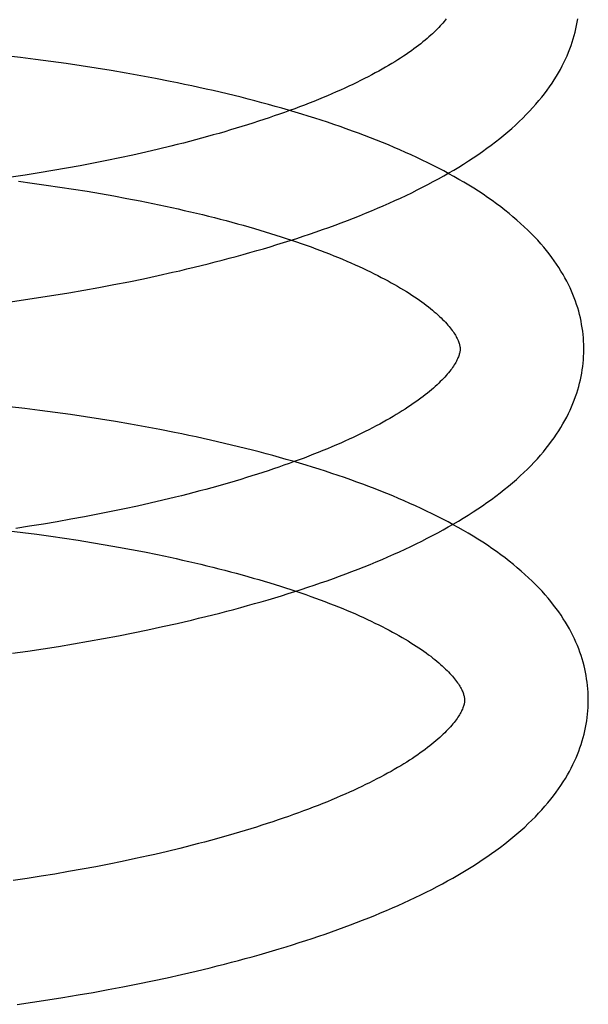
# Model space of a CAD drawing. Header units: inches. Extents: x 0 to 200, y 0 to 129.
# Tile 9 of 98: x 30.0375 to 30.1294, y 48.7816 to 48.9409. Entities that reach past the tile are written whole.
import ezdxf

# ---------------------------------------------------------------- set-up
doc = ezdxf.new("R2010")
doc.units = ezdxf.units.IN
doc.header["$LTSCALE"] = 11
doc.header["$MEASUREMENT"] = 0
doc.linetypes.add('HIDDEN', pattern=[0.2, 0.1, -0.1])
doc.layers.add('DEFAULT_2', color=8, linetype='HIDDEN')

msp = doc.modelspace()

# ---------------------------------------------------------------- linework, layer by layer
at = {"layer": 'DEFAULT_2', "color": 8, "linetype": 'HIDDEN'}
for p, q in [((30.03758, 48.93474), (30.0351, 48.93503)), ((30.04005, 48.93443), (30.03758, 48.93474)), ((30.04251, 48.93411), (30.04005, 48.93443)), ((30.04497, 48.93377), (30.04251, 48.93411)), ((30.04741, 48.93341), (30.04497, 48.93377)), ((30.04984, 48.93303), (30.04741, 48.93341)), ((30.05226, 48.93263), (30.04984, 48.93303)), ((30.05467, 48.93222), (30.05226, 48.93263)), ((30.05706, 48.93179), (30.05467, 48.93222)), ((30.05943, 48.93135), (30.05706, 48.93179)), ((30.05785, 48.91943), (30.05577, 48.91897)), ((30.0599, 48.91991), (30.05785, 48.91943)), ((30.06192, 48.9204), (30.0599, 48.91991)), ((30.05154, 48.91807), (30.04939, 48.91764)), ((30.05367, 48.91851), (30.05154, 48.91807)), ((30.05577, 48.91897), (30.05367, 48.91851)), ((30.04282, 48.91644), (30.0406, 48.91607)), ((30.04503, 48.91683), (30.04282, 48.91644)), ((30.04722, 48.91723), (30.04503, 48.91683)), ((30.04939, 48.91764), (30.04722, 48.91723)), ((30.03836, 48.91571), (30.03611, 48.91536)), ((30.03726, 48.91472), (30.03951, 48.91442)), ((30.0406, 48.91607), (30.03836, 48.91571)), ((30.03951, 48.91442), (30.04175, 48.91411)), ((30.04175, 48.91411), (30.04397, 48.91379)), ((30.04397, 48.91379), (30.04618, 48.91345)), ((30.04618, 48.91345), (30.04837, 48.9131)), ((30.04837, 48.9131), (30.05054, 48.91273)), ((30.05054, 48.91273), (30.05269, 48.91235)), ((30.05269, 48.91235), (30.05481, 48.91196)), ((30.05481, 48.91196), (30.05692, 48.91155)), ((30.05692, 48.91155), (30.05899, 48.91113)), ((30.05509, 48.89847), (30.05747, 48.89896)), ((30.05747, 48.89896), (30.05983, 48.89947)), ((30.05983, 48.89947), (30.06217, 48.9)), ((30.04543, 48.89669), (30.04786, 48.89711)), ((30.04786, 48.89711), (30.05028, 48.89755)), ((30.05028, 48.89755), (30.05269, 48.898)), ((30.05269, 48.898), (30.05509, 48.89847)), ((30.03559, 48.89517), (30.03806, 48.89553)), ((30.03806, 48.89553), (30.04053, 48.8959)), ((30.04053, 48.8959), (30.04298, 48.89628)), ((30.04298, 48.89628), (30.04543, 48.89669)), ((30.03828, 48.87795), (30.0358, 48.87824)), ((30.04075, 48.87764), (30.03828, 48.87795)), ((30.04321, 48.87732), (30.04075, 48.87764)), ((30.04567, 48.87698), (30.04321, 48.87732)), ((30.04811, 48.87662), (30.04567, 48.87698)), ((30.05054, 48.87624), (30.04811, 48.87662)), ((30.05296, 48.87585), (30.05054, 48.87624)), ((30.05537, 48.87543), (30.05296, 48.87585)), ((30.05776, 48.87501), (30.05537, 48.87543)), ((30.06013, 48.87456), (30.05776, 48.87501)), ((30.06264, 48.86361), (30.06062, 48.86312)), ((30.05649, 48.86218), (30.05438, 48.86172)), ((30.05857, 48.86264), (30.05649, 48.86218)), ((30.06062, 48.86312), (30.05857, 48.86264)), ((30.04794, 48.86044), (30.04575, 48.86004)), ((30.05011, 48.86085), (30.04794, 48.86044)), ((30.05226, 48.86128), (30.05011, 48.86085)), ((30.05438, 48.86172), (30.05226, 48.86128)), ((30.03908, 48.85892), (30.03683, 48.85857)), ((30.04132, 48.85928), (30.03908, 48.85892)), ((30.04354, 48.85965), (30.04132, 48.85928)), ((30.04575, 48.86004), (30.04354, 48.85965)), ((30.03573, 48.8582), (30.03799, 48.85792)), ((30.03799, 48.85792), (30.04025, 48.85763)), ((30.04025, 48.85763), (30.04248, 48.85732)), ((30.04248, 48.85732), (30.04471, 48.85699)), ((30.04471, 48.85699), (30.04691, 48.85666)), ((30.04691, 48.85666), (30.0491, 48.8563)), ((30.0491, 48.8563), (30.05127, 48.85594)), ((30.05127, 48.85594), (30.05342, 48.85556)), ((30.05342, 48.85556), (30.05554, 48.85516)), ((30.05554, 48.85516), (30.05765, 48.85476)), ((30.05765, 48.85476), (30.05972, 48.85434)), ((30.06057, 48.84268), (30.06291, 48.84321)), ((30.05343, 48.84121), (30.05583, 48.84169)), ((30.05583, 48.84169), (30.0582, 48.84218)), ((30.0582, 48.84218), (30.06057, 48.84268)), ((30.04372, 48.83949), (30.04617, 48.8399)), ((30.04617, 48.8399), (30.0486, 48.84032)), ((30.0486, 48.84032), (30.05102, 48.84076)), ((30.05102, 48.84076), (30.05343, 48.84121)), ((30.03633, 48.83838), (30.0388, 48.83874)), ((30.0388, 48.83874), (30.04127, 48.83911)), ((30.04127, 48.83911), (30.04372, 48.83949)), ((30.06336, 48.80682), (30.06134, 48.80633)), ((30.05404, 48.80471), (30.05191, 48.80427)), ((30.05616, 48.80516), (30.05404, 48.80471)), ((30.05825, 48.80562), (30.05616, 48.80516)), ((30.04537, 48.80305), (30.04315, 48.80267)), ((30.04757, 48.80345), (30.04537, 48.80305)), ((30.04975, 48.80385), (30.04757, 48.80345)), ((30.05191, 48.80427), (30.04975, 48.80385)), ((30.03868, 48.80195), (30.03643, 48.80162)), ((30.04092, 48.8023), (30.03868, 48.80195)), ((30.04315, 48.80267), (30.04092, 48.8023)), ((30.05894, 48.78539), (30.0613, 48.7859)), ((30.0613, 48.7859), (30.06364, 48.78642)), ((30.04933, 48.78353), (30.05175, 48.78397)), ((30.05175, 48.78397), (30.05416, 48.78443)), ((30.05416, 48.78443), (30.05656, 48.7849)), ((30.05656, 48.7849), (30.05894, 48.78539)), ((30.03954, 48.78195), (30.042, 48.78232)), ((30.042, 48.78232), (30.04445, 48.78271)), ((30.04445, 48.78271), (30.0469, 48.78311)), ((30.0469, 48.78311), (30.04933, 48.78353)), ((30.03707, 48.78159), (30.03954, 48.78195))]:
    msp.add_line(p, q, dxfattribs=at)
for points in [[(30.10641, 48.94099), (30.10624, 48.94077), (30.10605, 48.94055), (30.10586, 48.94032), (30.10566, 48.94008), (30.10544, 48.93984), (30.10522, 48.9396), (30.10498, 48.93936), (30.10473, 48.9391), (30.10447, 48.93885), (30.1042, 48.93859), (30.10391, 48.93833), (30.10361, 48.93807), (30.1033, 48.9378), (30.10298, 48.93753), (30.10264, 48.93725), (30.1023, 48.93697), (30.10193, 48.93669), (30.10156, 48.93641), (30.10117, 48.93612), (30.10077, 48.93583), (30.10035, 48.93554), (30.09993, 48.93525), (30.09949, 48.93496), (30.09903, 48.93466), (30.09857, 48.93436), (30.09809, 48.93406), (30.0976, 48.93376), (30.09709, 48.93346), (30.09657, 48.93316), (30.09604, 48.93286), (30.09549, 48.93255), (30.09493, 48.93224), (30.09436, 48.93194), (30.09377, 48.93163), (30.09317, 48.93132), (30.09256, 48.93102), (30.09194, 48.93071), (30.0913, 48.9304), (30.09065, 48.93009), (30.08999, 48.92979), (30.08931, 48.92948), (30.08863, 48.92917), (30.08793, 48.92887), (30.08722, 48.92856), (30.08649, 48.92826), (30.08576, 48.92796), (30.08501, 48.92765), (30.08425, 48.92735), (30.08348, 48.92705), (30.0827, 48.92675), (30.08191, 48.92645), (30.0811, 48.92616), (30.08029, 48.92586), (30.07946, 48.92557), (30.07862, 48.92528), (30.07778, 48.92499), (30.07692, 48.9247), (30.07605, 48.92442), (30.07517, 48.92413), (30.07428, 48.92385), (30.07339, 48.92357), (30.07248, 48.92329), (30.07156, 48.92302), (30.07064, 48.92274), (30.0697, 48.92247), (30.06876, 48.92221), (30.06781, 48.92194), (30.06685, 48.92168), (30.06588, 48.92142), (30.0649, 48.92116), (30.06392, 48.9209), (30.06292, 48.92065), (30.06192, 48.9204)], [(30.06217, 48.9), (30.06334, 48.90026), (30.06449, 48.90054), (30.06565, 48.90081), (30.0668, 48.90109), (30.06794, 48.90138), (30.06908, 48.90167), (30.07021, 48.90196), (30.07134, 48.90226), (30.07246, 48.90256), (30.07357, 48.90287), (30.07468, 48.90318), (30.07578, 48.9035), (30.07687, 48.90382), (30.07796, 48.90414), (30.07904, 48.90447), (30.08011, 48.9048), (30.08118, 48.90514), (30.08224, 48.90548), (30.08329, 48.90583), (30.08433, 48.90618), (30.08537, 48.90654), (30.0864, 48.9069), (30.08742, 48.90726), (30.08843, 48.90763), (30.08944, 48.908), (30.09043, 48.90838), (30.09142, 48.90877), (30.0924, 48.90915), (30.09337, 48.90955), (30.09433, 48.90994), (30.09529, 48.91035), (30.09623, 48.91075), (30.09717, 48.91117), (30.0981, 48.91159), (30.09901, 48.91201), (30.09992, 48.91244), (30.10082, 48.91287), (30.10171, 48.91331), (30.10258, 48.91375), (30.10345, 48.9142), (30.10431, 48.91466), (30.10515, 48.91512), (30.10599, 48.91559), (30.10681, 48.91606), (30.10763, 48.91654), (30.10843, 48.91702), (30.10922, 48.91751), (30.11, 48.91801), (30.11076, 48.91851), (30.11151, 48.91902), (30.11225, 48.91953), (30.11297, 48.92005), (30.11368, 48.92058), (30.11438, 48.92111), (30.11506, 48.92164), (30.11572, 48.92218), (30.11637, 48.92272), (30.117, 48.92327), (30.11761, 48.92382), (30.1182, 48.92438), (30.11878, 48.92494), (30.11934, 48.9255), (30.11988, 48.92606), (30.1204, 48.92663), (30.1209, 48.9272), (30.12139, 48.92776), (30.12185, 48.92833), (30.12229, 48.92889), (30.12271, 48.92946), (30.12311, 48.93002), (30.1235, 48.93058), (30.12387, 48.93115), (30.12421, 48.93171), (30.12454, 48.93227), (30.12485, 48.93282), (30.12515, 48.93338), (30.12543, 48.93393), (30.12569, 48.93448), (30.12594, 48.93503), (30.12617, 48.93558), (30.12638, 48.93613), (30.12658, 48.93667), (30.12676, 48.93722), (30.12694, 48.93776), (30.12709, 48.93831), (30.12723, 48.93885), (30.12736, 48.93939), (30.12748, 48.93993), (30.12758, 48.94047), (30.12767, 48.94101)], [(30.12864, 48.88788), (30.12863, 48.88834), (30.12861, 48.88887), (30.12857, 48.88941), (30.12852, 48.88994), (30.12846, 48.89048), (30.12838, 48.89101), (30.12829, 48.89155), (30.12819, 48.89209), (30.12808, 48.89262), (30.12795, 48.89316), (30.12781, 48.8937), (30.12765, 48.89423), (30.12748, 48.89477), (30.1273, 48.89531), (30.1271, 48.89585), (30.12688, 48.89639), (30.12666, 48.89693), (30.12641, 48.89747), (30.12615, 48.89802), (30.12588, 48.89856), (30.12559, 48.89911), (30.12528, 48.89966), (30.12495, 48.9002), (30.12461, 48.90075), (30.12425, 48.9013), (30.12387, 48.90186), (30.12347, 48.90241), (30.12305, 48.90296), (30.12261, 48.90352), (30.12216, 48.90407), (30.12168, 48.90462), (30.12119, 48.90518), (30.12068, 48.90573), (30.12014, 48.90628), (30.11959, 48.90682), (30.11902, 48.90737), (30.11843, 48.90791), (30.11782, 48.90845), (30.11719, 48.90899), (30.11655, 48.90952), (30.11589, 48.91005), (30.11521, 48.91057), (30.11452, 48.91109), (30.11381, 48.9116), (30.11309, 48.91211), (30.11236, 48.91261), (30.1116, 48.91311), (30.11084, 48.9136), (30.11006, 48.91408), (30.10927, 48.91456), (30.10846, 48.91503), (30.10765, 48.91549), (30.10682, 48.91595), (30.10599, 48.9164), (30.10514, 48.91685), (30.10428, 48.91729), (30.10341, 48.91772), (30.10254, 48.91815), (30.10165, 48.91857), (30.10075, 48.91899), (30.09984, 48.9194), (30.09892, 48.9198), (30.098, 48.9202), (30.09706, 48.9206), (30.09611, 48.92099), (30.09516, 48.92137), (30.09419, 48.92175), (30.09322, 48.92212), (30.09224, 48.92249), (30.09125, 48.92285), (30.09025, 48.92321), (30.08925, 48.92357), (30.08823, 48.92391), (30.08721, 48.92426), (30.08618, 48.9246), (30.08515, 48.92493), (30.0841, 48.92526), (30.08305, 48.92558), (30.08199, 48.9259), (30.08092, 48.92622), (30.07985, 48.92653), (30.07877, 48.92683), (30.07768, 48.92714), (30.07658, 48.92743), (30.07548, 48.92772), (30.07437, 48.92801), (30.07326, 48.9283), (30.07214, 48.92857), (30.07101, 48.92885), (30.06988, 48.92912), (30.06874, 48.92938), (30.06759, 48.92964), (30.06644, 48.9299), (30.06529, 48.93015), (30.06413, 48.9304), (30.06296, 48.93064), (30.06179, 48.93088), (30.05943, 48.93135)], [(30.05899, 48.91113), (30.06104, 48.9107), (30.06205, 48.91048), (30.06306, 48.91025), (30.06406, 48.91002), (30.06505, 48.90979), (30.06603, 48.90956), (30.06701, 48.90933), (30.06798, 48.90909), (30.06893, 48.90885), (30.06988, 48.9086), (30.07082, 48.90836), (30.07176, 48.90811), (30.07268, 48.90785), (30.07359, 48.9076), (30.0745, 48.90734), (30.07539, 48.90708), (30.07628, 48.90682), (30.07715, 48.90656), (30.07802, 48.90629), (30.07887, 48.90602), (30.07971, 48.90575), (30.08055, 48.90548), (30.08137, 48.90521), (30.08218, 48.90493), (30.08298, 48.90466), (30.08377, 48.90438), (30.08455, 48.9041), (30.08532, 48.90381), (30.08607, 48.90353), (30.08681, 48.90325), (30.08754, 48.90296), (30.08826, 48.90267), (30.08897, 48.90239), (30.08966, 48.9021), (30.09034, 48.90181), (30.09101, 48.90152), (30.09167, 48.90123), (30.09231, 48.90094), (30.09294, 48.90064), (30.09356, 48.90035), (30.09417, 48.90006), (30.09476, 48.89977), (30.09535, 48.89948), (30.09591, 48.89918), (30.09647, 48.89889), (30.09701, 48.8986), (30.09753, 48.89831), (30.09805, 48.89802), (30.09855, 48.89774), (30.09903, 48.89745), (30.09951, 48.89717), (30.09997, 48.89688), (30.10042, 48.8966), (30.10085, 48.89632), (30.10127, 48.89604), (30.10168, 48.89576), (30.10208, 48.89548), (30.10246, 48.89521), (30.10283, 48.89494), (30.10318, 48.89467), (30.10353, 48.8944), (30.10386, 48.89414), (30.10417, 48.89388), (30.10448, 48.89362), (30.10477, 48.89337), (30.10505, 48.89312), (30.10532, 48.89287), (30.10557, 48.89262), (30.10582, 48.89238), (30.10605, 48.89215), (30.10627, 48.89191), (30.10648, 48.89168), (30.10668, 48.89146), (30.10686, 48.89124), (30.10704, 48.89103), (30.1072, 48.89081), (30.10736, 48.89061), (30.1075, 48.89041), (30.10764, 48.89021), (30.10777, 48.89001), (30.10788, 48.88982), (30.10799, 48.88963), (30.10809, 48.88945), (30.10818, 48.88927), (30.10827, 48.8891), (30.10834, 48.88894), (30.1084, 48.88878), (30.10846, 48.88863), (30.1085, 48.88848), (30.10854, 48.88835), (30.10857, 48.88821), (30.1086, 48.88809), (30.10862, 48.88797), (30.10863, 48.88785), (30.10864, 48.88774), (30.10864, 48.88763)], [(30.10864, 48.88763), (30.10864, 48.88753), (30.10864, 48.88741), (30.10863, 48.88729), (30.10861, 48.88717), (30.10859, 48.88705), (30.10856, 48.88692), (30.10852, 48.88678), (30.10848, 48.88663), (30.10843, 48.88648), (30.10837, 48.88632), (30.1083, 48.88615), (30.10823, 48.88598), (30.10814, 48.8858), (30.10805, 48.88561), (30.10794, 48.88542), (30.10783, 48.88523), (30.10771, 48.88503), (30.10758, 48.88483), (30.10744, 48.88462), (30.10729, 48.88441), (30.10713, 48.8842), (30.10696, 48.88398), (30.10677, 48.88375), (30.10658, 48.88353), (30.10638, 48.88329), (30.10616, 48.88305), (30.10594, 48.88281), (30.1057, 48.88256), (30.10545, 48.88231), (30.10519, 48.88206), (30.10492, 48.8818), (30.10463, 48.88154), (30.10433, 48.88127), (30.10402, 48.88101), (30.1037, 48.88073), (30.10336, 48.88046), (30.10302, 48.88018), (30.10265, 48.8799), (30.10228, 48.87962), (30.10189, 48.87933), (30.10149, 48.87904), (30.10107, 48.87875), (30.10065, 48.87846), (30.10021, 48.87817), (30.09975, 48.87787), (30.09929, 48.87757), (30.09881, 48.87727), (30.09832, 48.87697), (30.09781, 48.87667), (30.09729, 48.87637), (30.09676, 48.87606), (30.09621, 48.87576), (30.09565, 48.87545), (30.09508, 48.87515), (30.09449, 48.87484), (30.09389, 48.87453), (30.09328, 48.87422), (30.09266, 48.87392), (30.09202, 48.87361), (30.09137, 48.8733), (30.09071, 48.87299), (30.09003, 48.87269), (30.08935, 48.87238), (30.08865, 48.87208), (30.08794, 48.87177), (30.08721, 48.87147), (30.08648, 48.87116), (30.08573, 48.87086), (30.08497, 48.87056), (30.0842, 48.87026), (30.08342, 48.86996), (30.08263, 48.86966), (30.08182, 48.86937), (30.08101, 48.86907), (30.08018, 48.86878), (30.07934, 48.86849), (30.07849, 48.8682), (30.07764, 48.86791), (30.07677, 48.86762), (30.07589, 48.86734), (30.075, 48.86706), (30.0741, 48.86678), (30.0732, 48.8665), (30.07228, 48.86623), (30.07136, 48.86595), (30.07042, 48.86568), (30.06948, 48.86541), (30.06853, 48.86515), (30.06757, 48.86489), (30.0666, 48.86463), (30.06562, 48.86437), (30.06463, 48.86411), (30.06364, 48.86386), (30.06264, 48.86361)], [(30.06291, 48.84321), (30.06407, 48.84348), (30.06523, 48.84375), (30.06639, 48.84403), (30.06754, 48.84431), (30.06868, 48.84459), (30.06982, 48.84488), (30.07095, 48.84518), (30.07208, 48.84548), (30.0732, 48.84578), (30.07431, 48.84609), (30.07542, 48.8464), (30.07652, 48.84671), (30.07761, 48.84703), (30.0787, 48.84736), (30.07978, 48.84769), (30.08085, 48.84802), (30.08192, 48.84836), (30.08298, 48.8487), (30.08403, 48.84905), (30.08507, 48.8494), (30.08611, 48.84975), (30.08714, 48.85011), (30.08816, 48.85048), (30.08917, 48.85085), (30.09017, 48.85122), (30.09117, 48.8516), (30.09216, 48.85198), (30.09314, 48.85237), (30.09411, 48.85276), (30.09507, 48.85316), (30.09603, 48.85356), (30.09697, 48.85397), (30.09791, 48.85438), (30.09883, 48.8548), (30.09975, 48.85523), (30.10066, 48.85565), (30.10155, 48.85609), (30.10244, 48.85653), (30.10332, 48.85697), (30.10419, 48.85742), (30.10504, 48.85788), (30.10589, 48.85834), (30.10673, 48.85881), (30.10755, 48.85928), (30.10836, 48.85976), (30.10916, 48.86024), (30.10995, 48.86073), (30.11073, 48.86123), (30.1115, 48.86173), (30.11225, 48.86224), (30.11299, 48.86275), (30.11371, 48.86327), (30.11442, 48.8638), (30.11512, 48.86433), (30.11579, 48.86486), (30.11646, 48.8654), (30.11711, 48.86595), (30.11774, 48.8665), (30.11835, 48.86705), (30.11894, 48.86761), (30.11952, 48.86816), (30.12007, 48.86872), (30.12061, 48.86928), (30.12113, 48.86985), (30.12163, 48.87041), (30.12211, 48.87098), (30.12257, 48.87154), (30.12301, 48.87211), (30.12343, 48.87267), (30.12384, 48.87323), (30.12422, 48.8738), (30.12459, 48.87436), (30.12494, 48.87492), (30.12526, 48.87548), (30.12558, 48.87603), (30.12587, 48.87659), (30.12615, 48.87714), (30.12641, 48.87769), (30.12666, 48.87824), (30.12689, 48.87879), (30.1271, 48.87934), (30.1273, 48.87989), (30.12749, 48.88043), (30.12766, 48.88097), (30.12781, 48.88152), (30.12795, 48.88206), (30.12808, 48.8826), (30.1282, 48.88314), (30.1283, 48.88368), (30.12839, 48.88422), (30.12846, 48.88476), (30.12852, 48.88529), (30.12857, 48.88583), (30.12861, 48.88637), (30.12863, 48.8869), (30.12864, 48.88744), (30.12864, 48.88788)], [(30.12936, 48.83109), (30.12935, 48.83155), (30.12933, 48.83208), (30.12929, 48.83262), (30.12924, 48.83316), (30.12918, 48.83369), (30.1291, 48.83423), (30.12901, 48.83476), (30.12891, 48.8353), (30.1288, 48.83584), (30.12867, 48.83637), (30.12852, 48.83691), (30.12837, 48.83745), (30.1282, 48.83799), (30.12801, 48.83853), (30.12781, 48.83907), (30.1276, 48.83961), (30.12737, 48.84015), (30.12713, 48.84069), (30.12687, 48.84124), (30.12659, 48.84178), (30.1263, 48.84233), (30.12599, 48.84287), (30.12567, 48.84342), (30.12532, 48.84397), (30.12496, 48.84452), (30.12458, 48.84507), (30.12418, 48.84563), (30.12376, 48.84618), (30.12333, 48.84673), (30.12287, 48.84729), (30.12239, 48.84784), (30.1219, 48.8484), (30.12138, 48.84895), (30.12085, 48.8495), (30.12029, 48.85005), (30.11972, 48.8506), (30.11913, 48.85114), (30.11852, 48.85168), (30.11789, 48.85222), (30.11725, 48.85275), (30.11659, 48.85328), (30.11591, 48.8538), (30.11522, 48.85432), (30.11451, 48.85483), (30.11379, 48.85534), (30.11305, 48.85584), (30.1123, 48.85633), (30.11153, 48.85682), (30.11076, 48.8573), (30.10997, 48.85778), (30.10917, 48.85825), (30.10835, 48.85871), (30.10753, 48.85917), (30.10669, 48.85962), (30.10584, 48.86007), (30.10498, 48.86051), (30.10412, 48.86094), (30.10324, 48.86137), (30.10235, 48.86179), (30.10145, 48.86221), (30.10054, 48.86262), (30.09962, 48.86302), (30.0987, 48.86342), (30.09776, 48.86382), (30.09681, 48.8642), (30.09586, 48.86459), (30.0949, 48.86497), (30.09392, 48.86534), (30.09294, 48.86571), (30.09195, 48.86607), (30.09096, 48.86643), (30.08995, 48.86678), (30.08894, 48.86713), (30.08791, 48.86747), (30.08688, 48.86781), (30.08585, 48.86814), (30.0848, 48.86847), (30.08375, 48.8688), (30.08269, 48.86912), (30.08162, 48.86943), (30.08055, 48.86974), (30.07947, 48.87005), (30.07838, 48.87035), (30.07728, 48.87065), (30.07618, 48.87094), (30.07507, 48.87123), (30.07396, 48.87151), (30.07284, 48.87179), (30.07171, 48.87206), (30.07058, 48.87233), (30.06944, 48.8726), (30.06829, 48.87286), (30.06714, 48.87311), (30.06599, 48.87337), (30.06483, 48.87361), (30.06366, 48.87386), (30.06249, 48.87409), (30.06013, 48.87456)], [(30.05972, 48.85434), (30.06177, 48.8539), (30.06278, 48.85368), (30.06379, 48.85346), (30.06479, 48.85323), (30.06578, 48.853), (30.06676, 48.85277), (30.06774, 48.85253), (30.0687, 48.85229), (30.06966, 48.85205), (30.07061, 48.85181), (30.07155, 48.85156), (30.07248, 48.85131), (30.07341, 48.85106), (30.07432, 48.85081), (30.07522, 48.85055), (30.07612, 48.85029), (30.077, 48.85003), (30.07788, 48.84977), (30.07874, 48.8495), (30.0796, 48.84923), (30.08044, 48.84896), (30.08127, 48.84869), (30.0821, 48.84842), (30.08291, 48.84814), (30.08371, 48.84786), (30.0845, 48.84758), (30.08527, 48.8473), (30.08604, 48.84702), (30.08679, 48.84674), (30.08754, 48.84645), (30.08827, 48.84617), (30.08898, 48.84588), (30.08969, 48.84559), (30.09038, 48.8453), (30.09107, 48.84502), (30.09174, 48.84473), (30.09239, 48.84443), (30.09304, 48.84414), (30.09367, 48.84385), (30.09429, 48.84356), (30.09489, 48.84327), (30.09549, 48.84298), (30.09607, 48.84268), (30.09664, 48.84239), (30.09719, 48.8421), (30.09773, 48.84181), (30.09826, 48.84152), (30.09877, 48.84123), (30.09927, 48.84094), (30.09976, 48.84066), (30.10023, 48.84037), (30.10069, 48.84009), (30.10114, 48.83981), (30.10157, 48.83952), (30.10199, 48.83924), (30.1024, 48.83897), (30.1028, 48.83869), (30.10318, 48.83842), (30.10355, 48.83814), (30.1039, 48.83788), (30.10425, 48.83761), (30.10458, 48.83735), (30.10489, 48.83709), (30.1052, 48.83683), (30.10549, 48.83657), (30.10577, 48.83632), (30.10604, 48.83608), (30.10629, 48.83583), (30.10654, 48.83559), (30.10677, 48.83535), (30.10699, 48.83512), (30.1072, 48.83489), (30.1074, 48.83467), (30.10758, 48.83445), (30.10776, 48.83423), (30.10792, 48.83402), (30.10808, 48.83382), (30.10822, 48.83361), (30.10836, 48.83342), (30.10849, 48.83322), (30.10861, 48.83303), (30.10871, 48.83284), (30.10881, 48.83266), (30.1089, 48.83248), (30.10899, 48.83231), (30.10906, 48.83215), (30.10912, 48.83199), (30.10918, 48.83184), (30.10922, 48.83169), (30.10926, 48.83155), (30.10929, 48.83142), (30.10932, 48.8313), (30.10934, 48.83118), (30.10935, 48.83106), (30.10936, 48.83094), (30.10936, 48.83084)], [(30.10936, 48.83084), (30.10936, 48.83074), (30.10936, 48.83062), (30.10935, 48.8305), (30.10933, 48.83038), (30.10931, 48.83026), (30.10928, 48.83012), (30.10924, 48.82999), (30.1092, 48.82984), (30.10915, 48.82969), (30.10909, 48.82953), (30.10902, 48.82936), (30.10895, 48.82919), (30.10886, 48.82901), (30.10877, 48.82882), (30.10866, 48.82863), (30.10855, 48.82844), (30.10843, 48.82824), (30.1083, 48.82804), (30.10816, 48.82783), (30.10801, 48.82762), (30.10785, 48.82741), (30.10768, 48.82719), (30.10749, 48.82696), (30.1073, 48.82673), (30.1071, 48.8265), (30.10688, 48.82626), (30.10666, 48.82602), (30.10642, 48.82577), (30.10617, 48.82552), (30.10591, 48.82527), (30.10564, 48.82501), (30.10535, 48.82475), (30.10505, 48.82448), (30.10474, 48.82422), (30.10442, 48.82394), (30.10408, 48.82367), (30.10374, 48.82339), (30.10337, 48.82311), (30.103, 48.82283), (30.10261, 48.82254), (30.10221, 48.82225), (30.10179, 48.82196), (30.10137, 48.82167), (30.10093, 48.82137), (30.10047, 48.82108), (30.10001, 48.82078), (30.09953, 48.82048), (30.09904, 48.82018), (30.09853, 48.81988), (30.09801, 48.81958), (30.09748, 48.81927), (30.09693, 48.81897), (30.09637, 48.81866), (30.0958, 48.81835), (30.09521, 48.81805), (30.09461, 48.81774), (30.094, 48.81743), (30.09338, 48.81713), (30.09274, 48.81682), (30.09209, 48.81651), (30.09143, 48.8162), (30.09075, 48.8159), (30.09007, 48.81559), (30.08937, 48.81529), (30.08866, 48.81498), (30.08793, 48.81468), (30.0872, 48.81437), (30.08645, 48.81407), (30.08569, 48.81377), (30.08492, 48.81347), (30.08414, 48.81317), (30.08335, 48.81287), (30.08254, 48.81258), (30.08173, 48.81228), (30.0809, 48.81199), (30.08006, 48.8117), (30.07922, 48.81141), (30.07836, 48.81112), (30.07749, 48.81083), (30.07661, 48.81055), (30.07572, 48.81027), (30.07483, 48.80999), (30.07392, 48.80971), (30.073, 48.80943), (30.07208, 48.80916), (30.07114, 48.80889), (30.0702, 48.80862), (30.06925, 48.80836), (30.06829, 48.80809), (30.06732, 48.80783), (30.06634, 48.80758), (30.06536, 48.80732), (30.06436, 48.80707), (30.06336, 48.80682)], [(30.06364, 48.78642), (30.06481, 48.78669), (30.06597, 48.78696), (30.06712, 48.78724), (30.06827, 48.78752), (30.06941, 48.78781), (30.07055, 48.7881), (30.07168, 48.78839), (30.07281, 48.78869), (30.07393, 48.78899), (30.07504, 48.7893), (30.07615, 48.78961), (30.07725, 48.78993), (30.07834, 48.79025), (30.07943, 48.79057), (30.08051, 48.7909), (30.08158, 48.79123), (30.08265, 48.79157), (30.08371, 48.79191), (30.08476, 48.79226), (30.0858, 48.79261), (30.08684, 48.79296), (30.08787, 48.79333), (30.08889, 48.79369), (30.0899, 48.79406), (30.09091, 48.79443), (30.0919, 48.79481), (30.09289, 48.7952), (30.09387, 48.79558), (30.09484, 48.79598), (30.0958, 48.79637), (30.09676, 48.79678), (30.0977, 48.79719), (30.09864, 48.7976), (30.09956, 48.79802), (30.10048, 48.79844), (30.10139, 48.79887), (30.10229, 48.7993), (30.10317, 48.79974), (30.10405, 48.80019), (30.10492, 48.80064), (30.10578, 48.80109), (30.10662, 48.80155), (30.10746, 48.80202), (30.10828, 48.80249), (30.10909, 48.80297), (30.1099, 48.80346), (30.11069, 48.80395), (30.11146, 48.80444), (30.11223, 48.80495), (30.11298, 48.80546), (30.11372, 48.80597), (30.11444, 48.80649), (30.11515, 48.80702), (30.11585, 48.80755), (30.11653, 48.80808), (30.11719, 48.80862), (30.11784, 48.80917), (30.11847, 48.80972), (30.11908, 48.81027), (30.11967, 48.81082), (30.12025, 48.81138), (30.12081, 48.81194), (30.12134, 48.8125), (30.12186, 48.81307), (30.12236, 48.81363), (30.12284, 48.8142), (30.1233, 48.81476), (30.12374, 48.81532), (30.12416, 48.81589), (30.12456, 48.81645), (30.12495, 48.81701), (30.12531, 48.81757), (30.12566, 48.81813), (30.12599, 48.81869), (30.1263, 48.81925), (30.12659, 48.8198), (30.12687, 48.82036), (30.12713, 48.82091), (30.12738, 48.82146), (30.12761, 48.82201), (30.12782, 48.82255), (30.12802, 48.8231), (30.12821, 48.82364), (30.12838, 48.82419), (30.12853, 48.82473), (30.12868, 48.82527), (30.1288, 48.82581), (30.12892, 48.82635), (30.12902, 48.82689), (30.12911, 48.82743), (30.12918, 48.82797), (30.12924, 48.8285), (30.12929, 48.82904), (30.12933, 48.82958), (30.12935, 48.83011), (30.12936, 48.83065), (30.12936, 48.83109)], [(30.06134, 48.80633), (30.05929, 48.80585), (30.05825, 48.80562)]]:
    msp.add_lwpolyline(points, dxfattribs=at)

doc.saveas('drawing.dxf')
